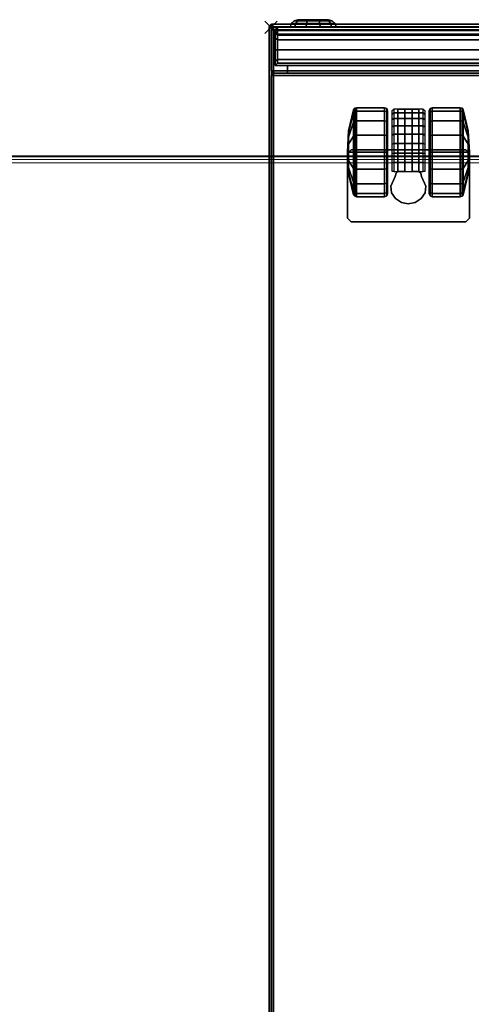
# Model space of a CAD drawing. Header units: inches. Extents: x 159 to 1116, y 667 to 1015.
# Tile 39 of 66: x 886.44 to 893.84, y 686.48 to 702.6. Entities that reach past the tile are written whole.
import ezdxf
from ezdxf.enums import TextEntityAlignment as Align

# ---------------------------------------------------------------- set-up
doc = ezdxf.new("R2010")
doc.units = ezdxf.units.IN
doc.header["$MEASUREMENT"] = 0
doc.header["$PDMODE"] = 3
doc.header["$PDSIZE"] = 0.1
doc.layers.add('A-FURN-3-NODE', color=135, linetype='Continuous', lineweight=9, plot=False)
for name, color, linetype in [('A-FURN-3-PED', 253, 'Continuous'), ('A-FURN-3-PED-CASTER', 251, 'Continuous'), ('A-FURN-3-PED-CUSHION', 96, 'Continuous'), ('A-FURN-3-PED-DRAWER', 35, 'Continuous'), ('A-FURN-3-PED-LOCK', 255, 'Continuous'), ('A-FURN-3-PED-LOCK RAIL', 253, 'Continuous')]:
    doc.layers.add(name, color=color, linetype=linetype)
for name, color, linetype, lineweight in [('A-FURN-3-WKSF-TOP', 135, 'Continuous', 9), ('A-FURN-3-WKSF-TRIM', 135, 'Continuous', 9), ('A-FURN-HAWORTH-ATT', 7, 'Continuous', 9)]:
    doc.layers.add(name, color=color, linetype=linetype, lineweight=lineweight)

# ---------------------------------------------------------------- blocks, each defined once
blk = doc.blocks.new('WURA-3066-LJSC-3D-3')
at = {"layer": 'A-FURN-3-WKSF-TOP', "invisible_edges": 12}
for points in [[(0.04, -29.882, 27.75), (0.04, -0.04, 27.75), (65.96, -0.04, 27.75), (65.96, -29.882, 27.75)], [(65.96, -0.04, 29), (0.04, -0.04, 29), (0.04, -29.882, 29), (65.96, -29.882, 29)]]:
    blk.add_3dface(points, dxfattribs=at)
at = {"layer": 'A-FURN-3-WKSF-TRIM'}
blk.add_3dface([(0.04, -30, 28.882), (0.04, -30, 27.868), (65.96, -30, 27.868), (65.96, -30, 28.882)], dxfattribs=at)
at = {"layer": 'A-FURN-HAWORTH-ATT', "flags": 1}
for tag, p in [('HAWMC', (0, 0)), ('HAWPN', (0, -0.167))]:
    blk.add_attdef(tag, text='', height=0.1, dxfattribs=at).set_placement(p, align=Align.TOP_CENTER)
at = {"layer": 'A-FURN-3-WKSF-TRIM'}
mesh = blk.add_polymesh((2, 4), dxfattribs=at)
for k, corner in enumerate([(0.04, -30, 27.868), (0.04, -29.984, 27.809), (0.04, -29.941, 27.766), (0.04, -29.882, 27.75), (65.96, -30, 27.868), (65.96, -29.984, 27.809), (65.96, -29.941, 27.766), (65.96, -29.882, 27.75)]):
    mesh.set_mesh_vertex(divmod(k, 4), corner)
mesh = blk.add_polymesh((2, 4), dxfattribs=at)
for k, corner in enumerate([(0.04, -29.882, 29), (0.04, -29.941, 28.984), (0.04, -29.984, 28.941), (0.04, -30, 28.882), (65.96, -29.882, 29), (65.96, -29.941, 28.984), (65.96, -29.984, 28.941), (65.96, -30, 28.882)]):
    mesh.set_mesh_vertex(divmod(k, 4), corner)
blk = doc.blocks.new('JCTB-24-3D-3')
at = {"layer": 'A-FURN-3-NODE'}
blk.add_point((7.5, -11.75), dxfattribs=at)
at = {"layer": 'A-FURN-3-PED-CUSHION'}
for points in [[(7.49, 11.26, 22.376), (-7.49, 11.26, 22.376), (-7.49, -11.76, 22.376), (7.49, -11.76, 22.376)], [(-7.49, -11.76, 21.376), (-7.49, 11.26, 21.376), (7.49, 11.26, 21.376), (7.49, -11.76, 21.376)], [(7.49, -11.76, 22.376), (7.53, -11.76, 22.336), (7.53, 11.26, 22.336), (7.49, 11.26, 22.376)], [(7.53, 11.26, 21.416), (7.53, -11.76, 21.416), (7.49, -11.76, 21.376), (7.49, 11.26, 21.376)], [(7.53, -11.76, 21.416), (7.53, 11.26, 21.416), (7.53, 11.26, 22.336), (7.53, -11.76, 22.336)], [(-7.49, -11.76, 22.376), (-7.49, -11.8, 22.336), (7.49, -11.8, 22.336), (7.49, -11.76, 22.376)], [(7.49, -11.8, 21.416), (-7.49, -11.8, 21.416), (-7.49, -11.76, 21.376), (7.49, -11.76, 21.376)], [(7.49, -11.76, 22.376), (7.49, -11.8, 22.336), (7.53, -11.76, 22.336), (7.49, -11.76, 22.376)], [(7.53, -11.76, 21.416), (7.49, -11.8, 21.416), (7.49, -11.76, 21.376)], [(7.53, -11.76, 22.336), (7.49, -11.8, 22.336), (7.49, -11.8, 21.416), (7.53, -11.76, 21.416)], [(-7.49, -11.8, 22.336), (-7.49, -11.8, 21.416), (7.49, -11.8, 21.416), (7.49, -11.8, 22.336)]]:
    blk.add_3dface(points, dxfattribs=at)
blk = doc.blocks.new('JPTA-24-SJC-3D-3')
at = {"layer": 'A-FURN-3-NODE'}
blk.add_point((7.5, -11.75), dxfattribs=at)
at = {"layer": 'A-FURN-3-PED'}
for points in [[(-7.46, -10.96, 1.75), (-7.46, 11.195, 1.75), (7.46, 11.195, 1.75), (7.46, -10.96, 1.75)], [(7.46, 11.195, 1.75), (7.5, 11.195, 1.79), (7.5, -10.96, 1.79), (7.46, -10.96, 1.75)], [(7.5, 11.195, 1.79), (7.5, 11.195, 21.376), (7.5, -10.96, 21.376), (7.5, -10.96, 1.79)], [(-7.46, -11, 1.79), (-7.46, -10.96, 1.75), (7.46, -10.96, 1.75), (7.46, -11, 1.79)], [(7.5, -10.96, 1.79), (7.46, -11, 1.79), (7.46, -10.96, 1.75)], [(7.46, -11, 1.79), (7.5, -10.96, 1.79), (7.5, -10.96, 21.376), (7.46, -11, 21.376)], [(-7.46, -11, 1.79), (7.46, -11, 1.79), (7.46, -11, 21.376), (-7.46, -11, 21.376)]]:
    blk.add_3dface(points, dxfattribs=at)
at = {"layer": 'A-FURN-3-PED-CASTER'}
for points in [[(4.25, -8.622, 1.75), (4.31, -8.562, 1.75), (4.31, -8.562, 1.631), (4.25, -8.622, 1.631)], [(4.25, -9.683, 1.631), (4.25, -9.683, 1.75), (4.25, -8.622, 1.75), (4.25, -8.622, 1.631)], [(6.19, -8.562, 1.75), (6.19, -8.562, 1.631), (4.31, -8.562, 1.631), (4.31, -8.562, 1.75)], [(6.25, -8.622, 1.75), (6.25, -8.622, 1.631), (6.19, -8.562, 1.631), (6.19, -8.562, 1.75)], [(6.25, -8.622, 1.75), (6.25, -9.683, 1.75), (6.25, -9.683, 1.631), (6.25, -8.622, 1.631)], [(5.033, -9.307, 0.426), (5.033, -9.307, 1.337), (4.963, -9.149, 1.337), (4.963, -9.149, 0.426)], [(5.537, -9.151, 1.337), (5.467, -9.309, 1.337), (5.467, -9.309, 0.426), (5.537, -9.151, 0.426)], [(5.033, -9.307, 0.426), (5.048, -9.362, 0.426), (5.048, -9.362, 1.337), (5.033, -9.307, 1.337)], [(5.452, -9.364, 1.337), (5.452, -9.362, 0.426), (5.467, -9.309, 0.426), (5.467, -9.309, 1.337)], [(5.078, -9.388, 0.426), (5.078, -9.388, 1.337), (5.048, -9.362, 1.337), (5.048, -9.362, 0.426)], [(5.078, -9.388, 0.486), (5.19, -9.388, 0.486), (5.19, -9.388, 1.303), (5.078, -9.388, 1.337)], [(5.078, -9.388, 0.486), (5.078, -9.388, 0.426), (5.078, -10.41, 0.426), (5.078, -10.41, 0.486)], [(5.19, -9.388, 0.486), (5.078, -9.388, 0.486), (5.078, -10.41, 0.486), (5.19, -10.41, 0.486)], [(5.19, -10.41, 0.913), (5.19, -9.985, 1.354), (5.19, -9.388, 1.303)], [(5.19, -9.388, 0.486), (5.19, -10.41, 0.486), (5.19, -10.41, 0.913), (5.19, -9.388, 1.303)], [(5.31, -9.388, 1.303), (5.31, -9.388, 0.486), (5.422, -9.388, 0.486), (5.422, -9.388, 1.337)], [(5.422, -10.41, 0.486), (5.422, -9.388, 0.486), (5.31, -9.388, 0.486), (5.31, -10.41, 0.486)], [(5.31, -10.41, 0.913), (5.31, -10.41, 0.486), (5.31, -9.388, 0.486), (5.31, -9.388, 1.303)], [(5.31, -9.388, 1.303), (5.31, -9.985, 1.354), (5.31, -10.41, 0.913), (5.31, -9.388, 1.303)], [(5.452, -9.362, 0.426), (5.452, -9.364, 1.337), (5.422, -9.388, 1.337), (5.422, -9.388, 0.426)], [(5.422, -10.41, 0.426), (5.422, -9.388, 0.426), (5.422, -9.388, 0.486), (5.422, -10.41, 0.486)], [(4.31, -9.743, 1.631), (4.31, -9.743, 1.75), (4.25, -9.683, 1.75), (4.25, -9.683, 1.631)], [(6.19, -9.743, 1.75), (4.31, -9.743, 1.75), (4.31, -9.743, 1.631), (6.19, -9.743, 1.631)], [(6.25, -9.683, 1.75), (6.19, -9.743, 1.75), (6.19, -9.743, 1.631), (6.25, -9.683, 1.631)], [(5.422, -10.41, 0.486), (5.078, -10.41, 0.486), (5.078, -10.41, 0.426), (5.422, -10.41, 0.426)], [(5.31, -10.41, 0.913), (5.19, -10.41, 0.913), (5.19, -10.41, 0.486), (5.31, -10.41, 0.486)]]:
    blk.add_3dface(points, dxfattribs=at)
at = {"layer": 'A-FURN-3-PED-DRAWER'}
for points in [[(-7.433, -11.125, 2.041), (7.433, -11.125, 2.041), (7.433, -11.71, 2.041), (-7.433, -11.71, 2.041)], [(-7.433, -11.125, 13.953), (-7.393, -11.165, 13.913), (7.393, -11.165, 13.913), (7.433, -11.125, 13.953)], [(7.433, -11.125, 13.953), (7.433, -11.125, 2.041), (-7.433, -11.125, 2.041), (-7.433, -11.125, 13.953)], [(-7.433, -11.125, 14.046), (7.433, -11.125, 14.046), (7.433, -11.71, 14.046), (-7.433, -11.71, 14.046)], [(-7.433, -11.125, 19.997), (-7.393, -11.165, 19.957), (7.393, -11.165, 19.957), (7.433, -11.125, 19.997)], [(7.433, -11.125, 19.997), (7.433, -11.125, 14.046), (-7.433, -11.125, 14.046), (-7.433, -11.125, 19.997)], [(-7.183, -11, 13.703), (-7.183, -11.125, 13.703), (7.233, -11.125, 13.703), (7.233, -11, 13.703)], [(7.233, -11, 2.291), (7.233, -11.125, 2.291), (-7.183, -11.125, 2.291), (-7.183, -11, 2.291)], [(-7.183, -11, 19.747), (-7.183, -11.125, 19.747), (7.233, -11.125, 19.747), (7.233, -11, 19.747)], [(7.233, -11, 14.296), (7.233, -11.125, 14.296), (-7.183, -11.125, 14.296), (-7.183, -11, 14.296)], [(7.233, -11, 13.703), (7.233, -11.125, 13.703), (7.233, -11.125, 2.291), (7.233, -11, 2.291)], [(7.233, -11, 19.747), (7.233, -11.125, 19.747), (7.233, -11.125, 14.296), (7.233, -11, 14.296)], [(-7.393, -11.165, 13.913), (-7.393, -11.165, 12.802), (7.393, -11.165, 12.802), (7.393, -11.165, 13.913)], [(-7.393, -11.165, 19.957), (-7.393, -11.165, 18.846), (7.393, -11.165, 18.846), (7.393, -11.165, 19.957)], [(7.433, -11.71, 2.041), (7.393, -11.75, 2.081), (-7.393, -11.75, 2.081), (-7.433, -11.71, 2.041)], [(7.433, -11.71, 14.046), (7.393, -11.75, 14.086), (-7.393, -11.75, 14.086), (-7.433, -11.71, 14.046)], [(7.393, -11.75, 12.961), (-7.393, -11.75, 12.961), (-7.393, -11.75, 2.081), (7.393, -11.75, 2.081)], [(7.393, -11.75, 19.005), (-7.393, -11.75, 19.005), (-7.393, -11.75, 14.086), (7.393, -11.75, 14.086)], [(7.393, -11.75, 2.081), (7.433, -11.71, 2.041), (7.433, -11.71, 12.959), (7.393, -11.75, 12.961)], [(7.393, -11.75, 14.086), (7.433, -11.71, 14.046), (7.433, -11.71, 19.003), (7.393, -11.75, 19.005)]]:
    blk.add_3dface(points, dxfattribs=at)
for points, invisible_edges in [([(7.433, -11.125, 12.803), (7.433, -11.71, 2.041), (7.433, -11.125, 2.041), (7.433, -11.125, 12.803)], 1), ([(7.433, -11.71, 2.041), (7.433, -11.125, 12.803), (7.433, -11.195, 12.61), (7.433, -11.71, 2.041)], 5), ([(7.433, -11.125, 18.847), (7.433, -11.71, 14.046), (7.433, -11.125, 14.046), (7.433, -11.125, 18.847)], 1), ([(7.433, -11.71, 14.046), (7.433, -11.125, 18.847), (7.433, -11.195, 18.654), (7.433, -11.71, 14.046)], 5), ([(7.433, -11.71, 2.041), (7.433, -11.195, 12.61), (7.433, -11.38, 12.523), (7.433, -11.71, 2.041)], 5), ([(7.433, -11.71, 14.046), (7.433, -11.195, 18.654), (7.433, -11.38, 18.567), (7.433, -11.71, 14.046)], 5), ([(7.433, -11.38, 12.523), (7.433, -11.574, 12.59), (7.433, -11.71, 2.041), (7.433, -11.38, 12.523)], 6), ([(7.433, -11.38, 18.567), (7.433, -11.574, 18.634), (7.433, -11.71, 14.046), (7.433, -11.38, 18.567)], 6), ([(7.433, -11.71, 2.041), (7.433, -11.574, 12.59), (7.433, -11.664, 12.774), (7.433, -11.71, 2.041)], 5), ([(7.433, -11.71, 14.046), (7.433, -11.574, 18.634), (7.433, -11.664, 18.818), (7.433, -11.71, 14.046)], 5), ([(7.433, -11.664, 12.774), (7.433, -11.68, 12.959), (7.433, -11.71, 2.041), (7.433, -11.664, 12.774)], 6), ([(7.433, -11.664, 18.818), (7.433, -11.68, 19.003), (7.433, -11.71, 14.046), (7.433, -11.664, 18.818)], 6), ([(7.433, -11.68, 12.959), (7.433, -11.695, 12.973), (7.433, -11.71, 12.959), (7.433, -11.71, 2.041)], 8), ([(7.433, -11.68, 19.003), (7.433, -11.695, 19.017), (7.433, -11.71, 19.003), (7.433, -11.71, 14.046)], 8)]:
    blk.add_3dface(points, dxfattribs=dict(at, invisible_edges=invisible_edges))
at = {"layer": 'A-FURN-3-PED-LOCK RAIL'}
for points in [[(-7.46, -11, 20.166), (-7.46, -11, 21.336), (7.46, -11, 21.336), (7.46, -11, 20.166)], [(-7.46, -11.04, 20.126), (-7.46, -11, 20.166), (7.46, -11, 20.166), (7.46, -11.04, 20.126)], [(7.46, -11.04, 21.376), (7.46, -11, 21.336), (-7.46, -11, 21.336), (-7.46, -11.04, 21.376)], [(-7.46, -11.04, 21.376), (-7.46, -11.71, 21.376), (7.46, -11.71, 21.376), (7.46, -11.04, 21.376)], [(7.5, -11.04, 21.336), (7.5, -11.04, 20.166), (7.46, -11, 20.166), (7.46, -11, 21.336)], [(7.46, -11.04, 20.126), (7.46, -11, 20.166), (7.5, -11.04, 20.166), (7.46, -11.04, 20.126)], [(7.46, -11.04, 21.376), (7.5, -11.04, 21.336), (7.46, -11, 21.336), (7.46, -11.04, 21.376)], [(7.46, -11.04, 20.126), (7.5, -11.04, 20.166), (7.5, -11.71, 20.166), (7.46, -11.71, 20.126)], [(7.46, -11.71, 21.376), (7.5, -11.71, 21.336), (7.5, -11.04, 21.336), (7.46, -11.04, 21.376)], [(7.5, -11.04, 20.166), (7.5, -11.04, 21.336), (7.5, -11.71, 21.336), (7.5, -11.71, 20.166)], [(7.46, -11.71, 20.126), (7.46, -11.75, 20.166), (-7.46, -11.75, 20.166), (-7.46, -11.71, 20.126)], [(-7.46, -11.71, 21.376), (-7.46, -11.75, 21.336), (7.46, -11.75, 21.336), (7.46, -11.71, 21.376)], [(7.46, -11.75, 20.166), (7.46, -11.75, 21.336), (-7.46, -11.75, 21.336), (-7.46, -11.75, 20.166)], [(7.46, -11.71, 20.126), (7.5, -11.71, 20.166), (7.46, -11.75, 20.166), (7.46, -11.71, 20.126)], [(7.46, -11.75, 21.336), (7.46, -11.75, 20.166), (7.5, -11.71, 20.166), (7.5, -11.71, 21.336)], [(7.46, -11.71, 21.376), (7.46, -11.75, 21.336), (7.5, -11.71, 21.336), (7.46, -11.71, 21.376)]]:
    blk.add_3dface(points, dxfattribs=at)
at = {"layer": 'A-FURN-3-PED-CASTER'}
mesh = blk.add_polymesh((2, 9), dxfattribs=at)
for k, corner in enumerate([(4.963, -9.149, 1.337), (4.974, -9.037, 1.337), (5.042, -8.944, 1.337), (5.138, -8.882, 1.337), (5.251, -8.86, 1.337), (5.363, -8.882, 1.337), (5.459, -8.945, 1.337), (5.526, -9.039, 1.337), (5.537, -9.151, 1.337), (4.963, -9.149, 0.426), (4.974, -9.037, 0.426), (5.042, -8.944, 0.426), (5.138, -8.882, 0.426), (5.251, -8.86, 0.426), (5.363, -8.882, 0.426), (5.459, -8.945, 0.426), (5.526, -9.039, 0.426), (5.537, -9.151, 0.426)]):
    mesh.set_mesh_vertex(divmod(k, 9), corner)
mesh = blk.add_polymesh((16, 9), dxfattribs=dict(at, m_close=True))
for k, corner in enumerate([(4.91, -9.704, 0.73), (4.91, -9.704, 1.41), (4.895, -9.704, 1.445), (4.86, -9.704, 1.46), (4.401, -9.704, 1.46), (4.371, -9.704, 1.451), (4.353, -9.704, 1.426), (4.271, -9.704, 1.083), (4.25, -9.704, 0.73), (4.91, -9.704, 0.73), (4.91, -9.964, 1.358), (4.895, -9.978, 1.391), (4.86, -9.983, 1.404), (4.401, -9.983, 1.404), (4.371, -9.98, 1.396), (4.353, -9.97, 1.373), (4.271, -9.839, 1.056), (4.25, -9.704, 0.73), (4.91, -9.704, 0.73), (4.91, -10.185, 1.211), (4.895, -10.21, 1.236), (4.86, -10.22, 1.246), (4.401, -10.22, 1.246), (4.371, -10.213, 1.24), (4.353, -10.196, 1.222), (4.271, -9.953, 0.979), (4.25, -9.704, 0.73), (4.91, -9.704, 0.73), (4.91, -10.332, 0.99), (4.895, -10.365, 1.004), (4.86, -10.378, 1.009), (4.401, -10.378, 1.009), (4.371, -10.37, 1.006), (4.353, -10.347, 0.996), (4.271, -10.03, 0.865), (4.25, -9.704, 0.73), (4.91, -9.704, 0.73), (4.91, -10.384, 0.73), (4.895, -10.419, 0.73), (4.86, -10.434, 0.73), (4.401, -10.434, 0.73), (4.371, -10.424, 0.73), (4.353, -10.4, 0.73), (4.271, -10.056, 0.73), (4.25, -9.704, 0.73), (4.91, -9.704, 0.73), (4.91, -10.332, 0.47), (4.895, -10.365, 0.456), (4.86, -10.378, 0.451), (4.401, -10.378, 0.451), (4.371, -10.37, 0.454), (4.353, -10.347, 0.464), (4.271, -10.03, 0.595), (4.25, -9.704, 0.73), (4.91, -9.704, 0.73), (4.91, -10.185, 0.249), (4.895, -10.21, 0.224), (4.86, -10.22, 0.214), (4.401, -10.22, 0.214), (4.371, -10.213, 0.22), (4.353, -10.196, 0.238), (4.271, -9.953, 0.481), (4.25, -9.704, 0.73), (4.91, -9.704, 0.73), (4.91, -9.964, 0.102), (4.895, -9.978, 0.069), (4.86, -9.983, 0.056), (4.401, -9.983, 0.056), (4.371, -9.98, 0.064), (4.353, -9.97, 0.087), (4.271, -9.839, 0.404), (4.25, -9.704, 0.73), (4.91, -9.704, 0.73), (4.91, -9.704, 0.05), (4.895, -9.704, 0.015), (4.86, -9.704), (4.401, -9.704), (4.371, -9.704, 0.009), (4.353, -9.704, 0.034), (4.271, -9.704, 0.377), (4.25, -9.704, 0.73), (4.91, -9.704, 0.73), (4.91, -9.444, 0.102), (4.895, -9.43, 0.069), (4.86, -9.425, 0.056), (4.401, -9.425, 0.056), (4.371, -9.428, 0.064), (4.353, -9.438, 0.087), (4.271, -9.569, 0.404), (4.25, -9.704, 0.73), (4.91, -9.704, 0.73), (4.91, -9.223, 0.249), (4.895, -9.198, 0.224), (4.86, -9.188, 0.214), (4.401, -9.188, 0.214), (4.371, -9.194, 0.22), (4.353, -9.212, 0.238), (4.271, -9.455, 0.481), (4.25, -9.704, 0.73), (4.91, -9.704, 0.73), (4.91, -9.076, 0.47), (4.895, -9.043, 0.456), (4.86, -9.029, 0.451), (4.401, -9.029, 0.451), (4.371, -9.038, 0.454), (4.353, -9.061, 0.464), (4.271, -9.378, 0.595), (4.25, -9.704, 0.73), (4.91, -9.704, 0.73), (4.91, -9.024, 0.73), (4.895, -8.989, 0.73), (4.86, -8.974, 0.73), (4.401, -8.974, 0.73), (4.371, -8.983, 0.73), (4.353, -9.008, 0.73), (4.271, -9.351, 0.73), (4.25, -9.704, 0.73), (4.91, -9.704, 0.73), (4.91, -9.076, 0.99), (4.895, -9.043, 1.004), (4.86, -9.029, 1.009), (4.401, -9.029, 1.009), (4.371, -9.038, 1.006), (4.353, -9.061, 0.996), (4.271, -9.378, 0.865), (4.25, -9.704, 0.73), (4.91, -9.704, 0.73), (4.91, -9.223, 1.211), (4.895, -9.198, 1.236), (4.86, -9.188, 1.246), (4.401, -9.188, 1.246), (4.371, -9.194, 1.24), (4.353, -9.212, 1.222), (4.271, -9.455, 0.979), (4.25, -9.704, 0.73), (4.91, -9.704, 0.73), (4.91, -9.444, 1.358), (4.895, -9.43, 1.391), (4.86, -9.425, 1.404), (4.401, -9.425, 1.404), (4.371, -9.428, 1.396), (4.353, -9.438, 1.373), (4.271, -9.569, 1.056), (4.25, -9.704, 0.73)]):
    mesh.set_mesh_vertex(divmod(k, 9), corner)
mesh = blk.add_polymesh((16, 9), dxfattribs=dict(at, m_close=True))
for k, corner in enumerate([(5.59, -9.704, 0.73), (5.59, -9.704, 1.41), (5.605, -9.704, 1.445), (5.64, -9.704, 1.46), (6.099, -9.704, 1.46), (6.129, -9.704, 1.451), (6.147, -9.704, 1.426), (6.229, -9.704, 1.083), (6.25, -9.704, 0.73), (5.59, -9.704, 0.73), (5.59, -9.444, 1.358), (5.605, -9.43, 1.391), (5.64, -9.425, 1.404), (6.099, -9.425, 1.404), (6.129, -9.428, 1.396), (6.147, -9.438, 1.373), (6.229, -9.569, 1.056), (6.25, -9.704, 0.73), (5.59, -9.704, 0.73), (5.59, -9.223, 1.211), (5.605, -9.198, 1.236), (5.64, -9.188, 1.246), (6.099, -9.188, 1.246), (6.129, -9.194, 1.24), (6.147, -9.212, 1.222), (6.229, -9.455, 0.979), (6.25, -9.704, 0.73), (5.59, -9.704, 0.73), (5.59, -9.076, 0.99), (5.605, -9.043, 1.004), (5.64, -9.029, 1.009), (6.099, -9.029, 1.009), (6.129, -9.038, 1.006), (6.147, -9.061, 0.996), (6.229, -9.378, 0.865), (6.25, -9.704, 0.73), (5.59, -9.704, 0.73), (5.59, -9.024, 0.73), (5.605, -8.989, 0.73), (5.64, -8.974, 0.73), (6.099, -8.974, 0.73), (6.129, -8.983, 0.73), (6.147, -9.008, 0.73), (6.229, -9.351, 0.73), (6.25, -9.704, 0.73), (5.59, -9.704, 0.73), (5.59, -9.076, 0.47), (5.605, -9.043, 0.456), (5.64, -9.029, 0.451), (6.099, -9.029, 0.451), (6.129, -9.038, 0.454), (6.147, -9.061, 0.464), (6.229, -9.378, 0.595), (6.25, -9.704, 0.73), (5.59, -9.704, 0.73), (5.59, -9.223, 0.249), (5.605, -9.198, 0.224), (5.64, -9.188, 0.214), (6.099, -9.188, 0.214), (6.129, -9.194, 0.22), (6.147, -9.212, 0.238), (6.229, -9.455, 0.481), (6.25, -9.704, 0.73), (5.59, -9.704, 0.73), (5.59, -9.444, 0.102), (5.605, -9.43, 0.069), (5.64, -9.425, 0.056), (6.099, -9.425, 0.056), (6.129, -9.428, 0.064), (6.147, -9.438, 0.087), (6.229, -9.569, 0.404), (6.25, -9.704, 0.73), (5.59, -9.704, 0.73), (5.59, -9.704, 0.05), (5.605, -9.704, 0.015), (5.64, -9.704), (6.099, -9.704), (6.129, -9.704, 0.009), (6.147, -9.704, 0.034), (6.229, -9.704, 0.377), (6.25, -9.704, 0.73), (5.59, -9.704, 0.73), (5.59, -9.964, 0.102), (5.605, -9.978, 0.069), (5.64, -9.983, 0.056), (6.099, -9.983, 0.056), (6.129, -9.98, 0.064), (6.147, -9.97, 0.087), (6.229, -9.839, 0.404), (6.25, -9.704, 0.73), (5.59, -9.704, 0.73), (5.59, -10.185, 0.249), (5.605, -10.21, 0.224), (5.64, -10.22, 0.214), (6.099, -10.22, 0.214), (6.129, -10.213, 0.22), (6.147, -10.196, 0.238), (6.229, -9.953, 0.481), (6.25, -9.704, 0.73), (5.59, -9.704, 0.73), (5.59, -10.332, 0.47), (5.605, -10.365, 0.456), (5.64, -10.378, 0.451), (6.099, -10.378, 0.451), (6.129, -10.37, 0.454), (6.147, -10.347, 0.464), (6.229, -10.03, 0.595), (6.25, -9.704, 0.73), (5.59, -9.704, 0.73), (5.59, -10.384, 0.73), (5.605, -10.419, 0.73), (5.64, -10.434, 0.73), (6.099, -10.434, 0.73), (6.129, -10.424, 0.73), (6.147, -10.4, 0.73), (6.229, -10.056, 0.73), (6.25, -9.704, 0.73), (5.59, -9.704, 0.73), (5.59, -10.332, 0.99), (5.605, -10.365, 1.004), (5.64, -10.378, 1.009), (6.099, -10.378, 1.009), (6.129, -10.37, 1.006), (6.147, -10.347, 0.996), (6.229, -10.03, 0.865), (6.25, -9.704, 0.73), (5.59, -9.704, 0.73), (5.59, -10.185, 1.211), (5.605, -10.21, 1.236), (5.64, -10.22, 1.246), (6.099, -10.22, 1.246), (6.129, -10.213, 1.24), (6.147, -10.196, 1.222), (6.229, -9.953, 0.979), (6.25, -9.704, 0.73), (5.59, -9.704, 0.73), (5.59, -9.964, 1.358), (5.605, -9.978, 1.391), (5.64, -9.983, 1.404), (6.099, -9.983, 1.404), (6.129, -9.98, 1.396), (6.147, -9.97, 1.373), (6.229, -9.839, 1.056), (6.25, -9.704, 0.73)]):
    mesh.set_mesh_vertex(divmod(k, 9), corner)
mesh = blk.add_polymesh((2, 9), dxfattribs=at)
for k, corner in enumerate([(4.982, -10.39, 0.913), (4.982, -10.33, 1.055), (4.982, -10.239, 1.18), (4.982, -10.122, 1.282), (4.982, -9.985, 1.354), (4.982, -9.835, 1.393), (4.982, -9.681, 1.398), (4.982, -9.529, 1.367), (4.982, -9.388, 1.303), (5.01, -10.41, 0.913), (5.01, -10.348, 1.058), (5.01, -10.256, 1.186), (5.01, -10.138, 1.291), (5.01, -10, 1.367), (5.01, -9.848, 1.411), (5.01, -9.691, 1.421), (5.01, -9.535, 1.396), (5.01, -9.388, 1.337)]):
    mesh.set_mesh_vertex(divmod(k, 9), corner)
mesh = blk.add_polymesh((2, 9), dxfattribs=at)
for k, corner in enumerate([(5.01, -9.388, 1.337), (5.01, -9.535, 1.396), (5.01, -9.691, 1.421), (5.01, -9.848, 1.411), (5.01, -10, 1.367), (5.01, -10.138, 1.291), (5.01, -10.256, 1.186), (5.01, -10.348, 1.058), (5.01, -10.41, 0.913), (5.49, -9.388, 1.337), (5.49, -9.535, 1.396), (5.49, -9.691, 1.421), (5.49, -9.848, 1.411), (5.49, -10, 1.367), (5.49, -10.138, 1.291), (5.49, -10.256, 1.186), (5.49, -10.348, 1.058), (5.49, -10.41, 0.913)]):
    mesh.set_mesh_vertex(divmod(k, 9), corner)
mesh = blk.add_polymesh((2, 9), dxfattribs=at)
for k, corner in enumerate([(5.49, -10.41, 0.913), (5.49, -10.348, 1.058), (5.49, -10.256, 1.186), (5.49, -10.138, 1.291), (5.49, -10, 1.367), (5.49, -9.848, 1.411), (5.49, -9.691, 1.421), (5.49, -9.535, 1.396), (5.49, -9.388, 1.337), (5.518, -10.39, 0.913), (5.518, -10.33, 1.055), (5.518, -10.239, 1.18), (5.518, -10.122, 1.282), (5.518, -9.985, 1.354), (5.518, -9.835, 1.393), (5.518, -9.681, 1.398), (5.518, -9.529, 1.367), (5.518, -9.388, 1.303)]):
    mesh.set_mesh_vertex(divmod(k, 9), corner)
at = {"layer": 'A-FURN-3-PED-DRAWER'}
mesh = blk.add_polymesh((4, 9), dxfattribs=at)
for k, corner in enumerate([(7.433, -11.71, 12.959), (7.433, -11.695, 12.973), (7.433, -11.68, 12.959), (7.433, -11.664, 12.774), (7.433, -11.574, 12.59), (7.433, -11.38, 12.523), (7.433, -11.195, 12.61), (7.433, -11.125, 12.803), (7.433, -11.125, 13.953), (7.393, -11.75, 12.961), (7.393, -11.696, 13.013), (7.393, -11.64, 12.962), (7.393, -11.624, 12.778), (7.393, -11.547, 12.62), (7.393, -11.382, 12.563), (7.393, -11.224, 12.638), (7.393, -11.165, 12.802), (7.393, -11.165, 13.913), (-7.393, -11.75, 12.961), (-7.393, -11.696, 13.013), (-7.393, -11.64, 12.962), (-7.393, -11.624, 12.778), (-7.393, -11.547, 12.62), (-7.393, -11.382, 12.563), (-7.393, -11.224, 12.638), (-7.393, -11.165, 12.802), (-7.393, -11.165, 13.913), (-7.433, -11.71, 12.959), (-7.433, -11.695, 12.973), (-7.433, -11.68, 12.959), (-7.433, -11.664, 12.774), (-7.433, -11.574, 12.59), (-7.433, -11.38, 12.523), (-7.433, -11.195, 12.61), (-7.433, -11.125, 12.803), (-7.433, -11.125, 13.953)]):
    mesh.set_mesh_vertex(divmod(k, 9), corner)
mesh = blk.add_polymesh((4, 9), dxfattribs=at)
for k, corner in enumerate([(7.433, -11.71, 19.003), (7.433, -11.695, 19.017), (7.433, -11.68, 19.003), (7.433, -11.664, 18.818), (7.433, -11.574, 18.634), (7.433, -11.38, 18.567), (7.433, -11.195, 18.654), (7.433, -11.125, 18.847), (7.433, -11.125, 19.997), (7.393, -11.75, 19.005), (7.393, -11.696, 19.057), (7.393, -11.64, 19.006), (7.393, -11.624, 18.822), (7.393, -11.547, 18.664), (7.393, -11.382, 18.607), (7.393, -11.224, 18.682), (7.393, -11.165, 18.846), (7.393, -11.165, 19.957), (-7.393, -11.75, 19.005), (-7.393, -11.696, 19.057), (-7.393, -11.64, 19.006), (-7.393, -11.624, 18.822), (-7.393, -11.547, 18.664), (-7.393, -11.382, 18.607), (-7.393, -11.224, 18.682), (-7.393, -11.165, 18.846), (-7.393, -11.165, 19.957), (-7.433, -11.71, 19.003), (-7.433, -11.695, 19.017), (-7.433, -11.68, 19.003), (-7.433, -11.664, 18.818), (-7.433, -11.574, 18.634), (-7.433, -11.38, 18.567), (-7.433, -11.195, 18.654), (-7.433, -11.125, 18.847), (-7.433, -11.125, 19.997)]):
    mesh.set_mesh_vertex(divmod(k, 9), corner)
at = {"layer": 'A-FURN-3-PED-LOCK'}
mesh = blk.add_polymesh((10, 5), dxfattribs=dict(at, m_close=True))
for k, corner in enumerate([(6.81, -11.875, 20.771), (7.06, -11.875, 20.771), (7.122, -11.858, 20.771), (7.168, -11.812, 20.771), (7.185, -11.75, 20.771), (6.81, -11.875, 20.771), (7.012, -11.875, 20.918), (7.063, -11.858, 20.955), (7.1, -11.812, 20.982), (7.113, -11.75, 20.991), (6.81, -11.875, 20.771), (6.887, -11.875, 21.009), (6.907, -11.858, 21.068), (6.921, -11.812, 21.112), (6.926, -11.75, 21.128), (6.81, -11.875, 20.771), (6.733, -11.875, 21.009), (6.713, -11.858, 21.068), (6.699, -11.812, 21.112), (6.694, -11.75, 21.128), (6.81, -11.875, 20.771), (6.608, -11.875, 20.918), (6.557, -11.858, 20.955), (6.52, -11.812, 20.982), (6.507, -11.75, 20.991), (6.81, -11.875, 20.771), (6.56, -11.875, 20.771), (6.497, -11.858, 20.771), (6.452, -11.812, 20.771), (6.435, -11.75, 20.771), (6.81, -11.875, 20.771), (6.608, -11.875, 20.624), (6.557, -11.858, 20.587), (6.52, -11.812, 20.56), (6.507, -11.75, 20.551), (6.81, -11.875, 20.771), (6.733, -11.875, 20.533), (6.713, -11.858, 20.474), (6.699, -11.812, 20.43), (6.694, -11.75, 20.414), (6.81, -11.875, 20.771), (6.887, -11.875, 20.533), (6.907, -11.858, 20.474), (6.921, -11.812, 20.43), (6.926, -11.75, 20.414), (6.81, -11.875, 20.771), (7.012, -11.875, 20.624), (7.063, -11.858, 20.587), (7.1, -11.812, 20.56), (7.113, -11.75, 20.551)]):
    mesh.set_mesh_vertex(divmod(k, 5), corner)

msp = doc.modelspace()

# ---------------------------------------------------------------- block references
at = {"rotation": 180}
for name, p in [('JPTA-24-SJC-3D-3', (898.06, 690.727)), ('JCTB-24-3D-3', (898.06, 690.727)), ('WURA-3066-LJSC-3D-3', (916.354, 670.374))]:
    msp.add_blockref(name, p, dxfattribs=at)

doc.saveas('drawing.dxf')
